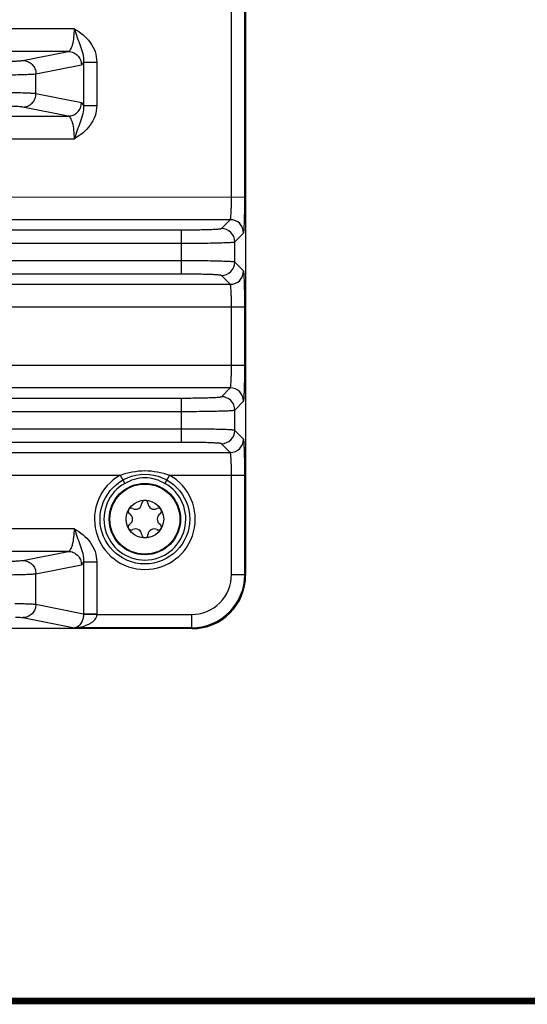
# Model space of a CAD drawing. Header units: inches. Extents: x 0 to 34, y 0 to 22.
# Tile 59 of 157: x 17.2 to 18.7, y 0.5 to 3.4. Entities that reach past the tile are written whole.
import ezdxf

# ---------------------------------------------------------------- set-up
doc = ezdxf.new("R2010")
doc.units = ezdxf.units.IN
doc.header["$LTSCALE"] = 1.87
doc.header["$MEASUREMENT"] = 0
doc.layers.get('0').update_dxf_attribs({"linetype": 'CONTINUOUS'})
doc.layers.add('COSMETIC', color=7, linetype='CONTINUOUS')

msp = doc.modelspace()

# ---------------------------------------------------------------- linework, layer by layer
at = {"color": 7, "linetype": 'CONTINUOUS'}
for p, q in [((17.8523, 5.4211), (17.8523, 2.3355)), ((17.85, 2.8707), (17.85, 3.6412)), ((17.8107, 2.8707), (17.8107, 3.5386)), ((17.3473, 3.3668), (14.8892, 3.3668)), ((17.3292, 3.2999), (14.9073, 3.2999)), ((17.1951, 3.2733), (17.3292, 3.2999)), ((17.2339, 3.234), (17.3679, 3.2606)), ((17.3746, 3.2688), (17.4133, 3.2688)), ((17.3746, 3.2688), (17.3746, 3.1404)), ((17.4133, 3.2688), (17.4133, 3.1405)), ((17.2339, 3.1753), (17.2339, 3.234)), ((17.3679, 3.1487), (17.2339, 3.1753)), ((17.3292, 3.1094), (17.1951, 3.1359)), ((17.3746, 3.1405), (17.4133, 3.1405)), ((14.9073, 3.1094), (17.3292, 3.1094)), ((14.8892, 3.0425), (17.3473, 3.0425)), ((14.3864, 2.8708), (17.85, 2.8707)), ((17.8071, 2.8038), (14.4294, 2.8039)), ((17.7811, 2.7779), (17.8071, 2.8038)), ((14.5734, 2.7739), (17.6631, 2.7739)), ((17.6631, 2.6433), (17.6631, 2.7739)), ((17.8205, 2.7385), (17.8464, 2.7645)), ((14.5734, 2.7346), (17.6631, 2.7345)), ((17.8205, 2.6786), (17.8205, 2.7385)), ((17.6631, 2.6826), (14.5734, 2.6826)), ((17.8464, 2.6526), (17.8205, 2.6786)), ((17.6631, 2.6433), (14.5734, 2.6433)), ((14.4293, 2.6133), (17.8071, 2.6133)), ((17.8071, 2.6133), (17.7811, 2.6393)), ((14.3864, 2.5465), (17.85, 2.5464)), ((17.8107, 2.3747), (17.8107, 2.5464)), ((17.85, 2.3747), (17.85, 2.5464)), ((14.3864, 2.3747), (17.85, 2.3747)), ((17.8524, 2.3355), (17.8524, 1.7552)), ((17.8071, 2.3078), (14.4293, 2.3078)), ((17.7811, 2.2818), (17.8071, 2.3078)), ((14.5734, 2.2778), (17.6631, 2.2778)), ((17.6631, 2.1472), (17.6631, 2.2778)), ((17.8205, 2.2424), (17.8464, 2.2684)), ((14.5734, 2.2385), (17.6631, 2.2385)), ((17.8205, 2.1826), (17.8205, 2.2424)), ((17.6631, 2.1865), (14.5734, 2.1866)), ((17.8464, 2.1566), (17.8205, 2.1826)), ((17.6631, 2.1472), (14.5734, 2.1472)), ((17.8071, 2.1172), (17.7811, 2.1432)), ((14.4293, 2.1173), (17.8071, 2.1172)), ((14.7541, 2.0504), (17.4823, 2.0504)), ((17.4823, 2.0504), (17.496, 2.0261)), ((17.6281, 2.0503), (17.6144, 2.0261)), ((17.6281, 2.0503), (17.85, 2.0503)), ((17.8107, 1.7576), (17.8107, 2.0503)), ((17.85, 1.7576), (17.85, 2.0503)), ((17.3472, 1.8925), (14.8892, 1.8925)), ((17.3291, 1.8256), (14.9073, 1.8257)), ((17.1951, 1.7991), (17.3291, 1.8256)), ((17.2338, 1.7597), (17.3679, 1.7863)), ((17.3745, 1.7946), (17.3745, 1.6418)), ((17.3745, 1.7945), (17.4133, 1.7945)), ((17.4133, 1.7945), (17.4133, 1.6418)), ((17.2338, 1.6697), (17.2338, 1.7597)), ((17.8107, 1.7576), (17.85, 1.7576)), ((17.8524, 1.7552), (17.85, 1.7576)), ((17.8524, 1.7552), (17.8524, 1.7552)), ((17.2338, 1.6697), (17.3745, 1.6418)), ((17.1951, 1.6303), (17.3472, 1.6002)), ((17.3745, 1.6418), (17.4133, 1.6418)), ((17.3745, 1.6407), (17.4133, 1.6395)), ((17.4133, 1.6395), (17.6926, 1.6395)), ((17.6926, 1.6395), (17.6926, 1.6002)), ((17.695, 1.5978), (14.5415, 1.5979)), ((17.6926, 1.6002), (17.3472, 1.6002)), ((17.695, 1.5978), (17.6926, 1.6002))]:
    msp.add_line(p, q, dxfattribs=at)
at = {"color": 7, "linetype": 'CONTINUOUS', "const_width": 0.02}
msp.add_lwpolyline([(0.5, 0.5), (33.5, 0.5)], dxfattribs=at)
at = {"color": 7, "linetype": 'CONTINUOUS'}
for radius in [0.1053, 0.1033, 0.0555]:
    msp.add_circle((17.5552, 1.9209), radius, dxfattribs=at)
for centre, radius, start, end in [((17.807, 2.7644), 0.0394, 0.0831, 89.9156), ((17.7811, 2.7384), 0.0394, 0.0831, 89.9156), ((17.7811, 2.6787), 0.0394, 270.082, 359.9167), ((17.807, 2.6527), 0.0394, 270.082, 359.9167), ((17.807, 2.2684), 0.0394, 0.0831, 89.9156), ((17.7811, 2.2424), 0.0394, 0.0831, 89.9156), ((17.7811, 2.1826), 0.0394, 270.082, 359.9167), ((17.807, 2.1566), 0.0394, 270.082, 359.9167), ((17.5552, 1.9209), 0.1486, 119.3648, 60.6338), ((17.5552, 1.9209), 0.1208, 119.3648, 60.6338), ((17.5552, 1.9671), 0.00906, 1.6303, 178.3697), ((17.5151, 1.944), 0.00906, 61.6303, 238.3697), ((17.5281, 1.9679), 0.0181, 241.6303, 358.3697), ((17.5824, 1.9679), 0.0181, 181.6303, 298.3697), ((17.5953, 1.944), 0.00906, 301.6303, 118.3697), ((17.5009, 1.9209), 0.0181, 301.6303, 58.3697), ((17.6095, 1.9209), 0.0181, 121.6303, 238.3697), ((17.5151, 1.8977), 0.00906, 121.6303, 298.3697), ((17.5281, 1.8738), 0.0181, 1.6303, 118.3697), ((17.5824, 1.8738), 0.0181, 61.6303, 178.3697), ((17.5953, 1.8977), 0.00906, 241.6303, 58.3697), ((17.5552, 1.8746), 0.00906, 181.6303, 358.3697), ((17.6926, 1.7576), 0.1574, 270.0103, 359.9884), ((17.6927, 1.7575), 0.118, 269.9858, 0.0129), ((17.695, 1.7552), 0.1574, 269.992, 0.0067), ((17.3368, 1.6416), 0.0377, 358.6144, 0.3409), ((17.3357, 1.6418), 0.0776, 358.3214, 359.9998)]:
    msp.add_arc(centre, radius, start, end, dxfattribs=at)
for points, knots in [([(17.3292, 3.2999), (17.3321, 3.3003), (17.3361, 3.3049), (17.3395, 3.3121), (17.3434, 3.324), (17.3464, 3.3425), (17.3473, 3.3583), (17.3473, 3.3668)], [0, 0, 0, 0, 0.123122, 0.219375, 0.340056, 0.6442, 1, 1, 1, 1]), ([(17.3473, 3.3668), (17.3561, 3.3615), (17.3734, 3.3501), (17.395, 3.3275), (17.4097, 3.2999), (17.4133, 3.2791), (17.4133, 3.2688)], [0, 0, 0, 0, 0.250246, 0.500221, 0.750073, 1, 1, 1, 1]), ([(17.3473, 3.3668), (17.3502, 3.3584), (17.3556, 3.3419), (17.3667, 3.31), (17.3754, 3.2854), (17.3746, 3.2688)], [0, 0, 0, 0, 0.261794, 0.511159, 1, 1, 1, 1]), ([(17.3292, 3.2999), (17.3342, 3.2999), (17.3444, 3.2978), (17.3572, 3.289), (17.3658, 3.2759), (17.3679, 3.2657), (17.3679, 3.2606)], [0, 0, 0, 0, 0.248106, 0.497614, 0.748516, 1, 1, 1, 1]), ([(17.0788, 3.2699), (17.0922, 3.2699), (17.1175, 3.2701), (17.1477, 3.2706), (17.1683, 3.2713), (17.18, 3.2719), (17.1886, 3.2725), (17.1933, 3.273), (17.1951, 3.2733)], [0, 0, 0, 0, 0.3471, 0.652303, 0.777406, 0.878933, 0.953862, 1, 1, 1, 1]), ([(17.1951, 3.2733), (17.2001, 3.2733), (17.2103, 3.2712), (17.2231, 3.2624), (17.2318, 3.2494), (17.2338, 3.2391), (17.2339, 3.234)], [0, 0, 0, 0, 0.248106, 0.497614, 0.748516, 1, 1, 1, 1]), ([(17.3679, 3.2606), (17.3693, 3.2608), (17.3722, 3.2635), (17.3737, 3.2668), (17.3746, 3.2688)], [0, 0, 0, 0, 0.382791, 1, 1, 1, 1]), ([(17.0788, 3.2306), (17.0967, 3.2306), (17.1305, 3.2307), (17.1707, 3.2313), (17.1982, 3.232), (17.2138, 3.2326), (17.2253, 3.2332), (17.2315, 3.2337), (17.2339, 3.234)], [0, 0, 0, 0, 0.347196, 0.652478, 0.777605, 0.879125, 0.954005, 1, 1, 1, 1]), ([(17.2339, 3.1753), (17.2315, 3.1756), (17.2253, 3.1761), (17.2138, 3.1767), (17.1982, 3.1773), (17.1707, 3.178), (17.1305, 3.1785), (17.0967, 3.1787), (17.0788, 3.1787)], [0, 0, 0, 0, 0.045995, 0.120875, 0.222395, 0.347522, 0.652804, 1, 1, 1, 1]), ([(17.1951, 3.1359), (17.2001, 3.136), (17.2103, 3.1381), (17.2231, 3.1469), (17.2318, 3.1599), (17.2338, 3.1702), (17.2339, 3.1753)], [0, 0, 0, 0, 0.248106, 0.497614, 0.748516, 1, 1, 1, 1]), ([(17.1951, 3.1359), (17.1933, 3.1363), (17.1886, 3.1368), (17.18, 3.1374), (17.1683, 3.1379), (17.1477, 3.1386), (17.1175, 3.1392), (17.0922, 3.1393), (17.0788, 3.1393)], [0, 0, 0, 0, 0.046138, 0.121067, 0.222594, 0.347697, 0.6529, 1, 1, 1, 1]), ([(17.3292, 3.1094), (17.3342, 3.1094), (17.3444, 3.1115), (17.3572, 3.1203), (17.3658, 3.1333), (17.3679, 3.1436), (17.3679, 3.1487)], [0, 0, 0, 0, 0.248106, 0.497614, 0.748516, 1, 1, 1, 1]), ([(17.4133, 3.1405), (17.4133, 3.1302), (17.4097, 3.1094), (17.395, 3.0817), (17.3734, 3.0592), (17.3561, 3.0478), (17.3473, 3.0425)], [0, 0, 0, 0, 0.24992, 0.499775, 0.749753, 1, 1, 1, 1]), ([(17.3746, 3.1404), (17.3754, 3.1239), (17.3667, 3.0992), (17.3556, 3.0674), (17.3502, 3.0509), (17.3473, 3.0425)], [0, 0, 0, 0, 0.48884, 0.738204, 1, 1, 1, 1]), ([(17.3746, 3.1404), (17.3737, 3.1425), (17.3722, 3.1457), (17.3693, 3.1484), (17.3679, 3.1487)], [0, 0, 0, 0, 0.617203, 1, 1, 1, 1]), ([(17.3473, 3.0425), (17.3473, 3.051), (17.3464, 3.0668), (17.3434, 3.0852), (17.3395, 3.0972), (17.3361, 3.1044), (17.3321, 3.109), (17.3292, 3.1094)], [0, 0, 0, 0, 0.35582, 0.659901, 0.780571, 0.876839, 1, 1, 1, 1]), ([(17.8071, 2.8038), (17.8073, 2.8039), (17.8076, 2.8046), (17.8079, 2.8057), (17.8082, 2.8074), (17.8087, 2.8109), (17.8092, 2.8165), (17.8097, 2.8248), (17.8101, 2.8347), (17.8106, 2.8502), (17.8107, 2.8624), (17.8107, 2.8707)], [0, 0, 0, 0, 0.009511, 0.027281, 0.053695, 0.088667, 0.183075, 0.307312, 0.456934, 0.62644, 1, 1, 1, 1]), ([(17.8464, 2.7645), (17.8467, 2.7647), (17.8469, 2.7657), (17.8472, 2.7674), (17.8475, 2.7702), (17.8479, 2.7739), (17.8482, 2.7785), (17.8486, 2.7862), (17.849, 2.7978), (17.8495, 2.8135), (17.8498, 2.8314), (17.85, 2.8507), (17.85, 2.864), (17.85, 2.8707)], [0, 0, 0, 0, 0.008609, 0.02597, 0.052174, 0.087051, 0.130274, 0.181483, 0.305908, 0.455827, 0.625683, 0.809408, 1, 1, 1, 1]), ([(17.6631, 2.7739), (17.6706, 2.7739), (17.6853, 2.7739), (17.7068, 2.7741), (17.7266, 2.7745), (17.7441, 2.775), (17.757, 2.7755), (17.7656, 2.7759), (17.7707, 2.7763), (17.7747, 2.7766), (17.7778, 2.777), (17.7798, 2.7774), (17.7809, 2.7776), (17.7811, 2.7779)], [0, 0, 0, 0, 0.190637, 0.374308, 0.544185, 0.694096, 0.818525, 0.869734, 0.912962, 0.947828, 0.974033, 0.991387, 1, 1, 1, 1]), ([(17.6631, 2.7345), (17.6731, 2.7345), (17.6928, 2.7346), (17.7214, 2.7348), (17.7478, 2.7351), (17.7711, 2.7356), (17.7882, 2.7361), (17.7997, 2.7366), (17.8065, 2.7369), (17.812, 2.7373), (17.8161, 2.7376), (17.8187, 2.738), (17.8201, 2.7382), (17.8205, 2.7385)], [0, 0, 0, 0, 0.190755, 0.374541, 0.544522, 0.69452, 0.819009, 0.870232, 0.913453, 0.948287, 0.974431, 0.991668, 1, 1, 1, 1]), ([(17.8205, 2.6786), (17.8201, 2.6789), (17.8187, 2.6791), (17.8161, 2.6795), (17.812, 2.6798), (17.8065, 2.6802), (17.7997, 2.6805), (17.7882, 2.681), (17.7711, 2.6815), (17.7478, 2.682), (17.7214, 2.6823), (17.6928, 2.6826), (17.6731, 2.6826), (17.6631, 2.6826)], [0, 0, 0, 0, 0.008332, 0.025569, 0.051713, 0.086547, 0.129768, 0.180991, 0.30548, 0.455478, 0.625459, 0.809245, 1, 1, 1, 1]), ([(17.7811, 2.6393), (17.7809, 2.6395), (17.7798, 2.6398), (17.7778, 2.6402), (17.7747, 2.6405), (17.7707, 2.6409), (17.7656, 2.6412), (17.757, 2.6417), (17.7441, 2.6422), (17.7266, 2.6426), (17.7068, 2.643), (17.6853, 2.6432), (17.6706, 2.6433), (17.6631, 2.6433)], [0, 0, 0, 0, 0.008613, 0.025967, 0.052172, 0.087038, 0.130266, 0.181475, 0.305904, 0.455815, 0.625692, 0.809363, 1, 1, 1, 1]), ([(17.85, 2.5464), (17.85, 2.5532), (17.85, 2.5664), (17.8498, 2.5858), (17.8495, 2.6036), (17.849, 2.6194), (17.8486, 2.6309), (17.8482, 2.6387), (17.8479, 2.6432), (17.8475, 2.6469), (17.8472, 2.6497), (17.8469, 2.6515), (17.8467, 2.6524), (17.8464, 2.6526)], [0, 0, 0, 0, 0.190592, 0.374317, 0.544173, 0.694092, 0.818517, 0.869726, 0.912949, 0.947826, 0.97403, 0.991391, 1, 1, 1, 1]), ([(17.8107, 2.5464), (17.8107, 2.5548), (17.8106, 2.5669), (17.8101, 2.5824), (17.8097, 2.5924), (17.8092, 2.6006), (17.8087, 2.6062), (17.8082, 2.6097), (17.8079, 2.6115), (17.8075, 2.6126), (17.8073, 2.6132), (17.8071, 2.6133)], [0, 0, 0, 0, 0.37356, 0.543066, 0.692687, 0.816924, 0.911333, 0.946304, 0.972719, 0.990489, 1, 1, 1, 1]), ([(17.8071, 2.3078), (17.8073, 2.3079), (17.8075, 2.3085), (17.8079, 2.3096), (17.8082, 2.3114), (17.8087, 2.3148), (17.8092, 2.3205), (17.8097, 2.3287), (17.8101, 2.3386), (17.8106, 2.3541), (17.8107, 2.3663), (17.8107, 2.3747)], [0, 0, 0, 0, 0.009511, 0.027281, 0.053695, 0.088667, 0.183075, 0.307312, 0.456934, 0.62644, 1, 1, 1, 1]), ([(17.8464, 2.2684), (17.8467, 2.2686), (17.8469, 2.2696), (17.8472, 2.2714), (17.8475, 2.2742), (17.8479, 2.2778), (17.8482, 2.2824), (17.8486, 2.2902), (17.849, 2.3017), (17.8495, 2.3175), (17.8498, 2.3353), (17.85, 2.3546), (17.85, 2.3679), (17.85, 2.3747)], [0, 0, 0, 0, 0.008609, 0.02597, 0.052174, 0.087051, 0.130274, 0.181483, 0.305908, 0.455827, 0.625683, 0.809408, 1, 1, 1, 1]), ([(17.6631, 2.2778), (17.6706, 2.2778), (17.6853, 2.2779), (17.7068, 2.2781), (17.7266, 2.2784), (17.7441, 2.2789), (17.757, 2.2794), (17.7656, 2.2799), (17.7707, 2.2802), (17.7747, 2.2806), (17.7778, 2.2809), (17.7798, 2.2813), (17.7809, 2.2815), (17.7811, 2.2818)], [0, 0, 0, 0, 0.190637, 0.374308, 0.544185, 0.694096, 0.818525, 0.869734, 0.912962, 0.947828, 0.974033, 0.991387, 1, 1, 1, 1]), ([(17.6631, 2.2385), (17.6731, 2.2385), (17.6928, 2.2385), (17.7214, 2.2387), (17.7478, 2.2391), (17.7711, 2.2396), (17.7882, 2.2401), (17.7997, 2.2405), (17.8065, 2.2409), (17.812, 2.2412), (17.8161, 2.2416), (17.8187, 2.242), (17.8201, 2.2422), (17.8205, 2.2424)], [0, 0, 0, 0, 0.190755, 0.374541, 0.544522, 0.69452, 0.819009, 0.870232, 0.913453, 0.948287, 0.974431, 0.991668, 1, 1, 1, 1]), ([(17.8205, 2.1826), (17.8201, 2.1828), (17.8187, 2.183), (17.8161, 2.1834), (17.812, 2.1838), (17.8065, 2.1841), (17.7997, 2.1845), (17.7882, 2.185), (17.7711, 2.1855), (17.7478, 2.1859), (17.7214, 2.1863), (17.6928, 2.1865), (17.6731, 2.1865), (17.6631, 2.1865)], [0, 0, 0, 0, 0.008332, 0.025569, 0.051713, 0.086547, 0.129768, 0.180991, 0.30548, 0.455478, 0.625459, 0.809245, 1, 1, 1, 1]), ([(17.85, 2.0503), (17.85, 2.0571), (17.85, 2.0704), (17.8498, 2.0897), (17.8495, 2.1075), (17.849, 2.1233), (17.8486, 2.1348), (17.8482, 2.1426), (17.8479, 2.1472), (17.8475, 2.1508), (17.8472, 2.1536), (17.8469, 2.1554), (17.8467, 2.1564), (17.8464, 2.1566)], [0, 0, 0, 0, 0.190592, 0.374317, 0.544173, 0.694092, 0.818517, 0.869726, 0.912949, 0.947826, 0.97403, 0.991391, 1, 1, 1, 1]), ([(17.7811, 2.1432), (17.7809, 2.1435), (17.7798, 2.1437), (17.7778, 2.1441), (17.7747, 2.1444), (17.7707, 2.1448), (17.7656, 2.1451), (17.757, 2.1456), (17.7441, 2.1461), (17.7266, 2.1466), (17.7068, 2.1469), (17.6853, 2.1472), (17.6706, 2.1472), (17.6631, 2.1472)], [0, 0, 0, 0, 0.008613, 0.025967, 0.052172, 0.087038, 0.130266, 0.181475, 0.305904, 0.455815, 0.625692, 0.809363, 1, 1, 1, 1]), ([(17.8107, 2.0503), (17.8107, 2.0587), (17.8106, 2.0709), (17.8101, 2.0864), (17.8097, 2.0963), (17.8092, 2.1045), (17.8087, 2.1102), (17.8082, 2.1136), (17.8079, 2.1154), (17.8075, 2.1165), (17.8073, 2.1171), (17.8071, 2.1172)], [0, 0, 0, 0, 0.37356, 0.543066, 0.692687, 0.816924, 0.911333, 0.946304, 0.972719, 0.990489, 1, 1, 1, 1]), ([(17.4823, 2.0504), (17.5056, 2.0586), (17.5552, 2.0688), (17.6048, 2.0586), (17.6281, 2.0503)], [0, 0, 0, 0, 0.499987, 1, 1, 1, 1]), ([(17.496, 2.0261), (17.5051, 2.0312), (17.524, 2.0401), (17.5552, 2.0456), (17.5864, 2.0401), (17.6054, 2.0312), (17.6144, 2.0261)], [0, 0, 0, 0, 0.250199, 0.49997, 0.749777, 1, 1, 1, 1]), ([(17.3291, 1.8256), (17.3321, 1.826), (17.3361, 1.8306), (17.3395, 1.8378), (17.3433, 1.8498), (17.3464, 1.8682), (17.3472, 1.884), (17.3472, 1.8925)], [0, 0, 0, 0, 0.12317, 0.219467, 0.340182, 0.644287, 1, 1, 1, 1]), ([(17.3472, 1.8925), (17.3561, 1.8873), (17.3734, 1.8758), (17.395, 1.8533), (17.4097, 1.8256), (17.4133, 1.8048), (17.4133, 1.7945)], [0, 0, 0, 0, 0.250254, 0.500237, 0.750093, 1, 1, 1, 1]), ([(17.3472, 1.8925), (17.3502, 1.8841), (17.3556, 1.8676), (17.3667, 1.8358), (17.3754, 1.8111), (17.3745, 1.7946)], [0, 0, 0, 0, 0.261798, 0.511165, 1, 1, 1, 1]), ([(17.3291, 1.8256), (17.3342, 1.8256), (17.3444, 1.8235), (17.3572, 1.8147), (17.3658, 1.8017), (17.3679, 1.7914), (17.3679, 1.7863)], [0, 0, 0, 0, 0.248106, 0.497614, 0.748516, 1, 1, 1, 1]), ([(17.0787, 1.7957), (17.0922, 1.7957), (17.1175, 1.7958), (17.1477, 1.7964), (17.1683, 1.7971), (17.18, 1.7976), (17.1886, 1.7982), (17.1933, 1.7987), (17.1951, 1.7991)], [0, 0, 0, 0, 0.3471, 0.652303, 0.777406, 0.878933, 0.953862, 1, 1, 1, 1]), ([(17.1951, 1.7991), (17.2001, 1.799), (17.2103, 1.7969), (17.2231, 1.7881), (17.2317, 1.7751), (17.2338, 1.7648), (17.2338, 1.7597)], [0, 0, 0, 0, 0.248106, 0.497614, 0.748516, 1, 1, 1, 1]), ([(17.3679, 1.7863), (17.3693, 1.7866), (17.3722, 1.7893), (17.3737, 1.7925), (17.3745, 1.7946)], [0, 0, 0, 0, 0.382851, 1, 1, 1, 1]), ([(17.0787, 1.7563), (17.0967, 1.7563), (17.1305, 1.7565), (17.1707, 1.757), (17.1982, 1.7577), (17.2138, 1.7583), (17.2252, 1.7589), (17.2315, 1.7594), (17.2338, 1.7597)], [0, 0, 0, 0, 0.347196, 0.652478, 0.777605, 0.879125, 0.954005, 1, 1, 1, 1]), ([(17.1719, 1.6723), (17.1793, 1.6721), (17.1929, 1.6718), (17.2109, 1.6712), (17.2241, 1.6706), (17.2312, 1.6701), (17.2338, 1.6697)], [0, 0, 0, 0, 0.361292, 0.654962, 0.870421, 1, 1, 1, 1]), ([(17.2338, 1.6697), (17.2338, 1.6646), (17.2317, 1.6543), (17.2231, 1.6413), (17.2103, 1.6325), (17.2001, 1.6304), (17.1951, 1.6303)], [0, 0, 0, 0, 0.251484, 0.502386, 0.751894, 1, 1, 1, 1]), ([(17.1732, 1.6321), (17.1779, 1.6319), (17.1851, 1.6314), (17.1924, 1.6308), (17.1951, 1.6303)], [0, 0, 0, 0, 0.63472, 1, 1, 1, 1]), ([(17.3745, 1.6407), (17.3744, 1.634), (17.3721, 1.6226), (17.3646, 1.6097), (17.3562, 1.6025), (17.3501, 1.6004), (17.3472, 1.6002)], [0, 0, 0, 0, 0.381977, 0.64326, 0.837626, 1, 1, 1, 1]), ([(17.4133, 1.6395), (17.4131, 1.6358), (17.4107, 1.6284), (17.4038, 1.6198), (17.3954, 1.6133), (17.3833, 1.6068), (17.3672, 1.6018), (17.3539, 1.6003), (17.3472, 1.6002)], [0, 0, 0, 0, 0.136496, 0.267765, 0.394516, 0.518359, 0.76075, 1, 1, 1, 1])]:
    msp.add_open_spline(points, degree=3, knots=knots, dxfattribs=at)
at = {"layer": 'COSMETIC', "color": 7, "linetype": 'CONTINUOUS'}
msp.add_circle((17.5552, 1.9209), 0.1323, dxfattribs=at)

doc.saveas('drawing.dxf')
